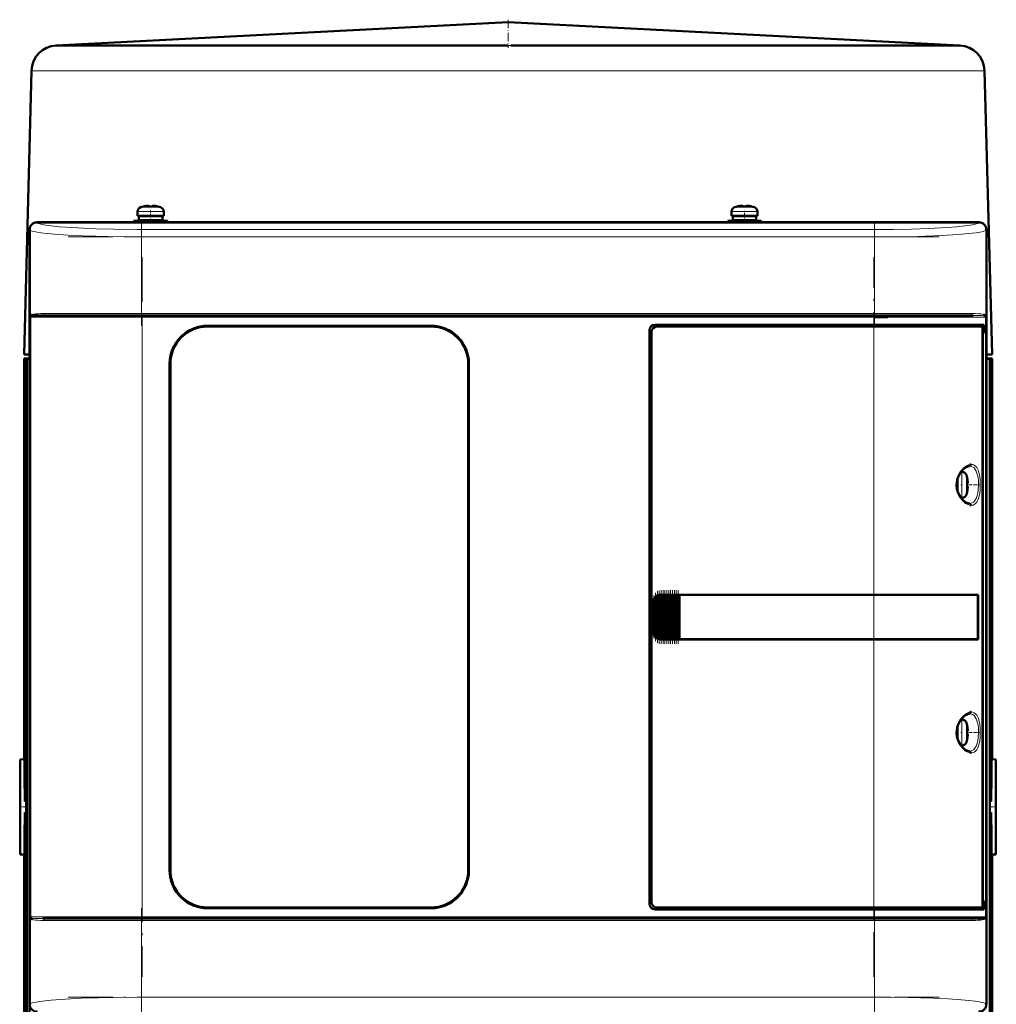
# Model space of a CAD drawing. Extents: x -1768 to 2122, y -1729 to 686.
# Tile 51 of 71: x -235 to 28, y 421 to 686. Entities that reach past the tile are written whole.
import ezdxf

# ---------------------------------------------------------------- set-up
doc = ezdxf.new("R2010")
doc.units = 0
doc.linetypes.add('DASHDOT', pattern=[18.5, 12, -3, 0.5, -3])

msp = doc.modelspace()

# ---------------------------------------------------------------- linework, layer by layer
at = {"color": 7, "lineweight": 50}
for p, q in [((-103.44, 685.17), (-224.81, 678.88)), ((-103.44, 685.17), (17.93, 678.88)), ((-224.61, 678.89), (-224.78, 678.88)), ((-224.37, 678.89), (-224.61, 678.89)), ((-224.37, 678.89), (-222, 678.89)), ((-222, 678.89), (-204.56, 678.89)), ((-204.56, 678.89), (-111.39, 678.89)), ((-99.47, 678.89), (-102.65, 678.88)), ((-95.49, 678.89), (-99.47, 678.89)), ((-95.49, 678.89), (-60.33, 678.89)), ((-60.33, 678.89), (-2.32, 678.89)), ((-2.32, 678.89), (17.48, 678.89)), ((-231.45, 672.07), (-233.44, 595.89)), ((24.56, 672.07), (26.56, 595.89)), ((-201.35, 635.64), (-201.36, 635.66)), ((-200.37, 635.8), (-200.2, 635.82)), ((-199.93, 635.8), (-199.93, 635.64)), ((-198.93, 635.8), (-198.93, 635.64)), ((-197.5, 635.66), (-197.51, 635.64)), ((-41.86, 635.66), (-41.85, 635.64)), ((-40.43, 635.8), (-40.43, 635.64)), ((-39.43, 635.8), (-39.43, 635.64)), ((-38.01, 635.64), (-38, 635.66)), ((-202.93, 633.12), (-202.93, 634.25)), ((-202.93, 633.12), (-199.43, 633.12)), ((-199.43, 633.02), (-202.58, 633.02)), ((-202.58, 633.02), (-202.58, 631.92)), ((-201.43, 633.02), (-201.43, 633.12)), ((-195.93, 633.12), (-199.43, 633.12)), ((-199.43, 633.02), (-196.28, 633.02)), ((-197.43, 633.02), (-197.43, 633.12)), ((-196.28, 633.02), (-196.28, 631.92)), ((-195.93, 634.25), (-195.93, 633.12)), ((-43.43, 634.25), (-43.43, 633.12)), ((-43.43, 633.12), (-39.93, 633.12)), ((-43.08, 633.02), (-39.93, 633.02)), ((-43.08, 631.92), (-43.08, 633.02)), ((-41.93, 633.12), (-41.93, 633.02)), ((-39.93, 633.12), (-36.43, 633.12)), ((-36.78, 633.02), (-39.93, 633.02)), ((-37.93, 633.12), (-37.93, 633.02)), ((-36.78, 631.92), (-36.78, 633.02)), ((-36.43, 633.12), (-36.43, 634.25)), ((-231.93, 621.59), (-231.93, 629.39)), ((-231.91, 629.37), (-231.91, 421.41)), ((-229.93, 631.39), (-224.14, 631.39)), ((23.04, 631.36), (-229.91, 631.36)), ((-224.14, 631.39), (-224.13, 631.36)), ((-224.14, 631.38), (-219.73, 631.38)), ((-219.74, 631.36), (-219.73, 631.39)), ((-219.73, 631.39), (-100.14, 631.39)), ((-199.43, 631.82), (-203.93, 631.82)), ((-203.93, 631.39), (-203.93, 631.82)), ((-199.43, 631.92), (-202.58, 631.92)), ((-201.43, 631.82), (-201.43, 631.92)), ((-199.43, 631.92), (-196.28, 631.92)), ((-199.43, 631.82), (-194.93, 631.82)), ((-197.43, 631.82), (-197.43, 631.92)), ((-194.93, 631.82), (-194.93, 631.39)), ((-100.14, 631.39), (-100.13, 631.36)), ((-100.14, 631.38), (-95.73, 631.38)), ((-95.74, 631.36), (-95.73, 631.39)), ((-95.73, 631.39), (12.86, 631.39)), ((-44.43, 631.82), (-39.93, 631.82)), ((-44.43, 631.82), (-44.43, 631.39)), ((-39.93, 631.92), (-43.08, 631.92)), ((-41.93, 631.92), (-41.93, 631.82)), ((-36.78, 631.92), (-39.93, 631.92)), ((-35.43, 631.82), (-39.93, 631.82)), ((-37.93, 631.92), (-37.93, 631.82)), ((-35.43, 631.39), (-35.43, 631.82)), ((12.86, 631.39), (12.87, 631.36)), ((12.86, 631.38), (17.27, 631.38)), ((17.26, 631.36), (17.27, 631.39)), ((17.27, 631.39), (23.07, 631.39)), ((25.04, 421.41), (25.04, 629.37)), ((25.07, 629.39), (25.07, 621.59)), ((-231.93, 617.19), (-231.93, 621.59)), ((-231.91, 621.59), (-231.93, 621.59)), ((25.07, 621.59), (25.04, 621.59)), ((25.06, 621.59), (25.06, 617.19)), ((-231.93, 529.59), (-231.93, 617.19)), ((-231.93, 617.19), (-231.91, 617.19)), ((25.04, 617.19), (25.07, 617.19)), ((25.07, 617.19), (25.07, 529.59)), ((-201.72, 606.39), (-228.39, 606.39)), ((-5.15, 606.39), (-201.72, 606.39)), ((14.95, 606.39), (-5.15, 606.39)), ((-4.97, 605.89), (-1.43, 605.89)), ((21.53, 606.39), (14.95, 606.39)), ((24.62, 606.39), (24.68, 606.37)), ((24.73, 606.11), (24.68, 606.14)), ((24.73, 606.1), (24.69, 606.13)), ((-184.13, 603.59), (-124.13, 603.59)), ((-124.13, 603.39), (-184.13, 603.39)), ((-63.93, 603.89), (-5.15, 603.89)), ((-5.15, 603.39), (-63.44, 603.39)), ((24.34, 603.89), (-5.15, 603.89)), ((-5.15, 603.39), (23.78, 603.39)), ((24.04, 603.39), (23.79, 603.39)), ((24.04, 603.39), (23.86, 603.34)), ((24.04, 603.89), (24.04, 603.39)), ((24.34, 601.59), (24.34, 603.89)), ((-65.43, 448.39), (-65.43, 602.39)), ((-64.93, 601.89), (-64.93, 448.89)), ((24.02, 448.36), (24.02, 602.42)), ((24.02, 601.59), (24.34, 601.59)), ((24.02, 601.55), (24.14, 601.55)), ((24.34, 601.59), (24.14, 601.55)), ((24.14, 601.55), (24.14, 449.22)), ((-231.93, 595.89), (-233.44, 595.89)), ((-232, 474.39), (-232, 595.78)), ((-231.93, 595.78), (-232, 595.78)), ((-231.94, 595.78), (-232, 595.78)), ((26.56, 595.89), (25.07, 595.89)), ((-233.44, 594.78), (-232, 594.83)), ((-232, 594.83), (-233.44, 594.78)), ((-233.44, 487.14), (-233.44, 594.78)), ((-233.44, 594.78), (-233.44, 487.19)), ((-233.44, 594.78), (-233.44, 594.78)), ((-232, 594.82), (-233.31, 594.77)), ((-233.31, 594.77), (-233.31, 481.69)), ((-233.28, 594.77), (-233.31, 594.77)), ((-233.24, 594.77), (-233.28, 594.77)), ((-232, 594.81), (-233.24, 594.77)), ((-233.24, 594.77), (-233.24, 475.89)), ((-232, 594.77), (-232.83, 594.74)), ((-232.83, 363.39), (-232.83, 594.74)), ((-232.7, 594.73), (-232.83, 594.74)), ((-232, 594.75), (-232.7, 594.73)), ((-232.7, 353.89), (-232.7, 594.73)), ((-194.33, 457.39), (-194.33, 593.39)), ((-194.13, 593.39), (-194.13, 457.39)), ((-114.13, 457.39), (-114.13, 593.39)), ((-113.93, 593.39), (-113.93, 457.39)), ((25.07, 594.84), (26.56, 594.78)), ((25.07, 594.84), (26.55, 594.78)), ((25.07, 594.82), (26.42, 594.77)), ((25.07, 594.81), (26.36, 594.77)), ((25.07, 594.77), (25.95, 594.74)), ((25.95, 594.74), (25.87, 594.73)), ((25.88, 594.73), (25.87, 594.73)), ((25.87, 594.72), (25.88, 594.73)), ((25.95, 594.74), (25.95, 363.39)), ((26.36, 475.89), (26.36, 594.77)), ((26.39, 594.77), (26.36, 594.77)), ((26.38, 594.77), (26.38, 594.77)), ((26.38, 594.76), (26.38, 594.77)), ((26.38, 594.77), (26.38, 594.77)), ((26.42, 594.77), (26.39, 594.77)), ((26.42, 594.77), (26.42, 481.69)), ((26.56, 594.78), (26.55, 594.78)), ((26.56, 594.78), (26.56, 487.14)), ((26.56, 594.78), (26.56, 594.78)), ((26.56, 594.78), (26.56, 487.19)), ((26.56, 594.78), (26.56, 594.78)), ((26.56, 594.78), (26.56, 594.78)), ((18.25, 564.39), (18.46, 564.39)), ((17.23, 560.89), (17.23, 562.35)), ((17.23, 560.89), (17.23, 559.43)), ((17.33, 560.89), (17.33, 562.68)), ((17.33, 560.89), (17.33, 559.1)), ((19.86, 562.81), (19.88, 562.82)), ((20.01, 561.39), (19.86, 561.39)), ((20.01, 560.39), (19.86, 560.39)), ((19.88, 558.96), (19.86, 558.97)), ((18.46, 557.39), (18.25, 557.39)), ((-231.93, 525.19), (-231.93, 529.59)), ((-231.91, 529.59), (-231.93, 529.59)), ((-64.43, 521.39), (-64.43, 529.39)), ((-64.06, 520.3), (-64.06, 530.48)), ((-63.92, 530.65), (-63.77, 530.82)), ((-63.55, 519.76), (-63.55, 531.01)), ((-63.41, 531.09), (-63.26, 531.18)), ((-63.04, 519.5), (-63.04, 531.28)), ((-62.9, 531.32), (-62.75, 531.35)), ((-62.53, 531.38), (-62.39, 531.39)), ((-62.53, 519.39), (-62.53, 531.38)), ((-62.36, 531.39), (-62.43, 531.39)), ((-62.36, 531.39), (-62.39, 531.39)), ((-62.36, 531.39), (-62.24, 531.39)), ((-62.02, 531.39), (-62.24, 531.39)), ((-62.02, 519.39), (-62.02, 531.39)), ((-61.88, 531.39), (-62.02, 531.39)), ((-61.88, 531.39), (-61.81, 531.39)), ((-61.81, 531.39), (-61.73, 531.39)), ((-61.51, 531.39), (-61.73, 531.39)), ((-61.51, 519.39), (-61.51, 531.39)), ((-61.37, 531.39), (-61.51, 531.39)), ((-61.37, 531.39), (-61.3, 531.39)), ((-61.3, 531.39), (-61.22, 531.39)), ((-61, 531.39), (-61.22, 531.39)), ((-61, 519.39), (-61, 531.39)), ((-60.86, 531.39), (-61, 531.39)), ((-60.86, 531.39), (-60.79, 531.39)), ((-60.79, 531.39), (-60.71, 531.39)), ((-60.49, 531.39), (-60.71, 531.39)), ((-60.49, 519.39), (-60.49, 531.39)), ((-60.35, 531.39), (-60.49, 531.39)), ((-60.35, 531.39), (-60.28, 531.39)), ((-60.28, 531.39), (-60.2, 531.39)), ((-59.98, 531.39), (-60.2, 531.39)), ((-59.98, 519.39), (-59.98, 531.39)), ((-59.84, 531.39), (-59.98, 531.39)), ((-59.84, 531.39), (-59.77, 531.39)), ((-59.77, 531.39), (-59.69, 531.39)), ((-59.47, 531.39), (-59.69, 531.39)), ((-59.47, 519.39), (-59.47, 531.39)), ((-59.33, 531.39), (-59.47, 531.39)), ((-59.33, 531.39), (-59.26, 531.39)), ((-59.26, 531.39), (-59.18, 531.39)), ((-58.96, 531.39), (-59.18, 531.39)), ((-58.96, 519.39), (-58.96, 531.39)), ((-58.82, 531.39), (-58.96, 531.39)), ((-58.82, 531.39), (-58.75, 531.39)), ((-58.75, 531.39), (-58.67, 531.39)), ((-58.45, 531.39), (-58.67, 531.39)), ((-58.45, 519.39), (-58.45, 531.39)), ((-58.31, 531.39), (-58.45, 531.39)), ((-58.31, 531.39), (-58.24, 531.39)), ((-58.24, 531.39), (-58.16, 531.39)), ((-57.94, 531.39), (-58.16, 531.39)), ((-57.94, 519.39), (-57.94, 531.39)), ((-57.81, 531.39), (-57.94, 531.39)), ((-57.81, 531.39), (-57.73, 531.39)), ((-57.73, 531.39), (-57.65, 531.39)), ((-57.48, 531.39), (-57.65, 531.39)), ((-57.48, 531.39), (-57.48, 519.39)), ((-57.43, 531.39), (-57.48, 531.39)), ((-57.43, 531.39), (-5.15, 531.39)), ((-57.41, 531.36), (-57.43, 531.39)), ((-57.41, 531.36), (-5.15, 531.36)), ((-57.41, 519.41), (-57.41, 531.36)), ((-57.41, 531.36), (-5.15, 531.36)), ((22.83, 531.39), (-5.15, 531.39)), ((-3.39, 531.36), (-5.1, 531.36)), ((-2.47, 531.36), (-3.06, 531.36)), ((-2.4, 531.36), (-2.47, 531.36)), ((0.59, 531.36), (0.51, 531.36)), ((6.37, 531.36), (0.59, 531.36)), ((22.83, 531.39), (22.53, 531.32)), ((22.79, 519.46), (22.79, 531.32)), ((22.83, 531.39), (22.83, 519.39)), ((25.07, 529.59), (25.04, 529.59)), ((25.06, 529.59), (25.06, 525.19)), ((-231.93, 433.59), (-231.93, 525.19)), ((-231.93, 525.19), (-231.91, 525.19)), ((25.04, 525.19), (25.07, 525.19)), ((25.07, 525.19), (25.07, 433.59)), ((-63.77, 519.96), (-63.92, 520.13)), ((-63.26, 519.6), (-63.41, 519.68)), ((-62.75, 519.43), (-62.9, 519.46)), ((-62.39, 519.39), (-62.53, 519.39)), ((-62.36, 519.39), (-62.43, 519.39)), ((-62.39, 519.39), (-62.36, 519.39)), ((-62.36, 519.39), (-62.24, 519.39)), ((-62.02, 519.39), (-62.24, 519.39)), ((-61.88, 519.39), (-62.02, 519.39)), ((-61.88, 519.39), (-61.81, 519.39)), ((-61.81, 519.39), (-61.73, 519.39)), ((-61.51, 519.39), (-61.73, 519.39)), ((-61.37, 519.39), (-61.51, 519.39)), ((-61.37, 519.39), (-61.3, 519.39)), ((-61.3, 519.39), (-61.22, 519.39)), ((-61, 519.39), (-61.22, 519.39)), ((-60.86, 519.39), (-61, 519.39)), ((-60.86, 519.39), (-60.79, 519.39)), ((-60.79, 519.39), (-60.71, 519.39)), ((-60.49, 519.39), (-60.71, 519.39)), ((-60.35, 519.39), (-60.49, 519.39)), ((-60.35, 519.39), (-60.28, 519.39)), ((-60.28, 519.39), (-60.2, 519.39)), ((-59.98, 519.39), (-60.2, 519.39)), ((-59.84, 519.39), (-59.98, 519.39)), ((-59.84, 519.39), (-59.77, 519.39)), ((-59.77, 519.39), (-59.69, 519.39)), ((-59.47, 519.39), (-59.69, 519.39)), ((-59.33, 519.39), (-59.47, 519.39)), ((-59.33, 519.39), (-59.26, 519.39)), ((-59.26, 519.39), (-59.18, 519.39)), ((-58.96, 519.39), (-59.18, 519.39)), ((-58.82, 519.39), (-58.96, 519.39)), ((-58.82, 519.39), (-58.75, 519.39)), ((-58.75, 519.39), (-58.67, 519.39)), ((-58.45, 519.39), (-58.67, 519.39)), ((-58.31, 519.39), (-58.45, 519.39)), ((-58.31, 519.39), (-58.24, 519.39)), ((-58.24, 519.39), (-58.16, 519.39)), ((-57.94, 519.39), (-58.16, 519.39)), ((-57.81, 519.39), (-57.94, 519.39)), ((-57.81, 519.39), (-57.73, 519.39)), ((-57.73, 519.39), (-57.65, 519.39)), ((-57.48, 519.39), (-57.65, 519.39)), ((-57.48, 519.39), (-57.43, 519.39)), ((-57.43, 519.39), (-57.41, 519.41)), ((-5.15, 519.39), (-57.43, 519.39)), ((-57.41, 519.41), (-5.15, 519.41)), ((22.83, 519.39), (-5.15, 519.39)), ((-2.64, 519.41), (-2.47, 519.41)), ((0.29, 519.41), (0.59, 519.41)), ((0.59, 519.41), (1.32, 519.41)), ((3.48, 519.41), (6.37, 519.42)), ((6.37, 519.42), (6.69, 519.42)), ((22.83, 519.39), (22.53, 519.45)), ((18.25, 497.89), (18.46, 497.89)), ((17.23, 494.39), (17.23, 495.85)), ((17.33, 496.18), (17.33, 494.39)), ((19.86, 496.31), (19.88, 496.32)), ((20.01, 494.89), (19.86, 494.89)), ((17.23, 494.39), (17.23, 492.93)), ((17.33, 492.6), (17.33, 494.39)), ((20.01, 493.89), (19.86, 493.89)), ((19.88, 492.46), (19.86, 492.47)), ((18.46, 490.89), (18.25, 490.89)), ((-234.44, 487.14), (-233.44, 487.19)), ((-234.44, 461.64), (-234.44, 487.14)), ((-233.44, 487.19), (-233.44, 487.14)), ((-233.44, 487.14), (-233.31, 487.15)), ((26.42, 487.15), (26.56, 487.14)), ((27.56, 487.14), (26.56, 487.19)), ((26.56, 487.19), (26.56, 487.14)), ((27.56, 461.64), (27.56, 487.14)), ((-233.24, 475.89), (-232.83, 475.95)), ((25.95, 475.95), (26.36, 475.89)), ((-232, 355.99), (-232, 474.39)), ((-233.24, 472.89), (-233.24, 363.39)), ((-232.83, 472.83), (-233.24, 472.89)), ((26.36, 472.89), (25.95, 472.83)), ((26.36, 472.89), (26.36, 363.39)), ((-233.31, 467.09), (-233.31, 374.89)), ((26.42, 467.09), (26.42, 374.89)), ((-233.44, 461.59), (-234.44, 461.64)), ((-233.44, 461.63), (-233.44, 374.89)), ((-233.44, 461.63), (-233.44, 461.59)), ((-233.31, 461.63), (-233.44, 461.63)), ((-233.44, 461.59), (-233.44, 352.89)), ((26.56, 461.63), (26.42, 461.63)), ((26.56, 461.59), (27.56, 461.64)), ((26.56, 461.63), (26.56, 461.59)), ((26.56, 461.63), (26.56, 374.89)), ((26.56, 461.59), (26.56, 353.85)), ((-184.13, 447.39), (-124.13, 447.39)), ((-124.13, 447.19), (-184.13, 447.19)), ((-5.15, 446.89), (-63.93, 446.89)), ((-63.44, 447.39), (-5.15, 447.39)), ((23.78, 447.39), (-5.15, 447.39)), ((-5.15, 446.89), (24.34, 446.89)), ((23.79, 447.39), (24.04, 447.39)), ((23.86, 447.43), (24.04, 447.39)), ((24.02, 449.22), (24.14, 449.22)), ((24.34, 449.19), (24.02, 449.19)), ((24.04, 447.39), (24.04, 446.89)), ((24.14, 449.22), (24.34, 449.19)), ((24.34, 446.89), (24.34, 449.19)), ((-231.52, 444.41), (-231.55, 444.45)), ((-231.49, 444.39), (-231.52, 444.41)), ((-228.4, 444.39), (-221.82, 444.39)), ((-211.3, 444.39), (-222.67, 444.39)), ((-221.82, 444.39), (-201.72, 444.39)), ((-201.72, 444.39), (-5.15, 444.39)), ((-5.15, 444.39), (21.52, 444.39)), ((24.65, 444.42), (24.62, 444.39)), ((24.68, 444.41), (24.62, 444.39)), ((24.62, 444.39), (24.62, 444.38)), ((24.66, 444.42), (24.65, 444.42)), ((24.68, 444.45), (24.66, 444.42)), ((24.68, 444.64), (24.73, 444.67)), ((24.69, 444.64), (24.73, 444.67)), ((-231.93, 429.19), (-231.93, 433.59)), ((-231.91, 433.59), (-231.93, 433.59)), ((25.07, 433.59), (25.04, 433.59)), ((25.06, 433.59), (25.06, 429.19)), ((-231.93, 421.39), (-231.93, 429.19)), ((-231.93, 429.19), (-231.91, 429.19)), ((25.04, 429.19), (25.07, 429.19)), ((25.07, 429.19), (25.07, 421.39))]:
    msp.add_line(p, q, dxfattribs=at)
at = {"color": 7, "linetype": 'DASHDOT', "lineweight": 18, "ltscale": 0.188599}
msp.add_line((-103.44, 685.79), (-103.44, 678.25), dxfattribs=at)
at = {"color": 7, "lineweight": 18}
for p, q in [((-224.78, 678.88), (-224.81, 678.88)), ((-102.65, 678.88), (-103.44, 678.88)), ((-231.45, 672.07), (-229.8, 672.07)), ((-229.8, 672.07), (-221.79, 672.07)), ((-221.79, 672.07), (-209.51, 672.07)), ((-209.51, 672.07), (-103.5, 672.07)), ((-103.5, 672.07), (-103.38, 672.07)), ((-103.38, 672.07), (-59.5, 672.07)), ((-59.5, 672.07), (2.63, 672.07)), ((2.63, 672.07), (24.56, 672.07)), ((-202, 635.49), (-199.45, 635.49)), ((-199.45, 635.49), (-199.43, 635.49)), ((-199.43, 635.49), (-196.86, 635.49)), ((-39.93, 635.49), (-42.5, 635.49)), ((-39.91, 635.49), (-39.93, 635.49)), ((-37.36, 635.49), (-39.91, 635.49)), ((-199.46, 634.25), (-202.93, 634.25)), ((-199.46, 634.25), (-199.43, 634.25)), ((-199.43, 634.25), (-195.93, 634.25)), ((-39.93, 634.25), (-43.43, 634.25)), ((-39.9, 634.25), (-39.93, 634.25)), ((-36.43, 634.25), (-39.9, 634.25)), ((-231.82, 629.28), (-231.91, 629.37)), ((-229.91, 631.36), (-229.83, 631.28)), ((-4.97, 629.46), (-201.9, 629.46)), ((-201.9, 627.46), (-201.9, 629.46)), ((-4.97, 629.46), (-4.97, 627.46)), ((22.96, 631.28), (23.04, 631.36)), ((25.04, 629.37), (24.95, 629.28)), ((-231.82, 629.28), (-231.82, 605.89)), ((-201.9, 606.89), (-201.9, 627.46)), ((-4.97, 627.46), (-201.9, 627.46)), ((-4.97, 627.46), (-4.97, 606.89)), ((24.95, 605.89), (24.95, 629.28)), ((-231.82, 605.89), (-231.65, 605.89)), ((-231.65, 444.89), (-231.65, 605.89)), ((-231.65, 605.89), (-201.72, 605.89)), ((-231.55, 606.14), (-231.6, 606.11)), ((-201.9, 606.89), (-227.96, 606.89)), ((-201.9, 606.89), (-4.97, 606.89)), ((-201.9, 606.89), (-201.9, 606.39)), ((-201.72, 606.39), (-201.72, 605.89)), ((-5.15, 605.89), (-201.72, 605.89)), ((-201.72, 605.89), (-201.72, 444.89)), ((-5.15, 606.39), (-5.15, 605.89)), ((-5.15, 603.89), (-5.15, 605.89)), ((-5.15, 605.89), (15.29, 605.89)), ((15.47, 606.89), (-4.97, 606.89)), ((-4.97, 606.39), (-4.97, 606.89)), ((15.29, 605.89), (24.78, 605.89)), ((21.09, 606.89), (15.47, 606.89)), ((24.95, 605.89), (24.78, 605.89)), ((24.78, 444.89), (24.78, 605.89)), ((-5.15, 603.39), (-5.15, 603.89)), ((-5.15, 531.39), (-5.15, 603.39)), ((-119.93, 602.67), (-119.93, 602.68)), ((25.87, 353.85), (25.87, 594.73)), ((18.46, 564.39), (18.46, 560.92)), ((19.71, 563.46), (19.71, 560.91)), ((18.46, 560.92), (18.46, 560.89)), ((18.46, 557.39), (18.46, 560.89)), ((19.71, 560.91), (19.71, 560.89)), ((19.71, 560.89), (19.71, 558.32)), ((-64.43, 529.39), (-64.38, 529.39)), ((-64.38, 529.39), (-64.38, 521.39)), ((-64.21, 520.59), (-64.21, 530.18)), ((-63.92, 530.65), (-63.92, 520.13)), ((-63.77, 519.96), (-63.77, 530.82)), ((-63.41, 519.68), (-63.41, 531.09)), ((-63.26, 531.18), (-63.26, 519.6)), ((-62.9, 519.46), (-62.9, 531.32)), ((-62.75, 531.35), (-62.75, 519.43)), ((-62.39, 531.39), (-62.39, 519.39)), ((-62.24, 519.39), (-62.24, 531.39)), ((-61.88, 531.39), (-61.88, 519.39)), ((-61.73, 531.39), (-61.73, 519.39)), ((-61.37, 531.39), (-61.37, 519.39)), ((-61.22, 531.39), (-61.22, 519.39)), ((-60.86, 531.39), (-60.86, 519.39)), ((-60.71, 531.39), (-60.71, 519.39)), ((-60.35, 531.39), (-60.35, 519.39)), ((-60.2, 519.39), (-60.2, 531.39)), ((-59.84, 531.39), (-59.84, 519.39)), ((-59.69, 531.39), (-59.69, 519.39)), ((-59.33, 531.39), (-59.33, 519.39)), ((-59.18, 531.39), (-59.18, 519.39)), ((-58.82, 531.39), (-58.82, 519.39)), ((-58.67, 519.39), (-58.67, 531.39)), ((-58.31, 531.39), (-58.31, 519.39)), ((-58.16, 531.39), (-58.16, 519.39)), ((-57.81, 519.39), (-57.81, 531.39)), ((-57.65, 531.39), (-57.65, 519.39)), ((-5.15, 531.36), (-5.15, 531.39)), ((-5.15, 531.36), (-5.15, 519.41)), ((-64.38, 521.39), (-64.43, 521.39)), ((-5.15, 519.39), (-5.15, 519.41)), ((-5.15, 447.39), (-5.15, 519.39)), ((18.46, 497.89), (18.46, 494.42)), ((19.71, 496.96), (19.71, 494.41)), ((18.46, 494.42), (18.46, 494.39)), ((18.46, 490.89), (18.46, 494.39)), ((19.71, 494.41), (19.71, 494.39)), ((19.71, 494.39), (19.71, 491.82)), ((-5.15, 446.89), (-5.15, 447.39)), ((-5.15, 444.89), (-5.15, 446.89)), ((-231.82, 444.89), (-231.82, 421.49)), ((-231.82, 444.89), (-231.65, 444.89)), ((-222.16, 444.89), (-231.65, 444.89)), ((-231.61, 444.7), (-231.6, 444.67)), ((-201.72, 444.89), (-222.16, 444.89)), ((-201.9, 443.89), (-201.9, 444.39)), ((-201.72, 444.89), (-5.15, 444.89)), ((-201.72, 444.39), (-201.72, 444.89)), ((24.78, 444.89), (-5.15, 444.89)), ((-5.15, 444.89), (-5.15, 444.39)), ((-4.97, 443.89), (-4.97, 444.39)), ((24.78, 444.89), (24.95, 444.89)), ((24.95, 421.49), (24.95, 444.89)), ((-227.96, 443.89), (-222.33, 443.89)), ((-222.33, 443.89), (-201.9, 443.89)), ((-201.9, 423.32), (-201.9, 443.89)), ((-4.97, 443.89), (-201.9, 443.89)), ((-4.97, 443.89), (21.09, 443.89)), ((-4.97, 443.89), (-4.97, 423.32)), ((-201.9, 423.32), (-4.97, 423.32)), ((-201.9, 421.32), (-201.9, 423.32)), ((-4.97, 423.32), (-4.97, 421.32)), ((-231.91, 421.41), (-231.82, 421.49)), ((24.95, 421.49), (25.04, 421.41))]:
    msp.add_line(p, q, dxfattribs=at)
at = {"color": 7, "linetype": 'DASHDOT', "lineweight": 18, "ltscale": 0.000942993}
msp.add_line((-200.43, 635.79), (-200.43, 635.83), dxfattribs=at)
at = {"color": 7, "linetype": 'DASHDOT', "lineweight": 18, "ltscale": 0.000744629}
msp.add_line((-198.43, 635.79), (-198.43, 635.82), dxfattribs=at)
at = {"color": 7, "linetype": 'DASHDOT', "lineweight": 18, "ltscale": 0.000762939}
msp.add_line((-40.93, 635.82), (-40.93, 635.79), dxfattribs=at)
at = {"color": 7, "linetype": 'DASHDOT', "lineweight": 18, "ltscale": 0.000958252}
msp.add_line((-38.93, 635.83), (-38.93, 635.79), dxfattribs=at)
at = {"color": 7, "linetype": 'DASHDOT', "lineweight": 18, "ltscale": 0.085724}
msp.add_line((-199.43, 631.1), (-199.43, 634.53), dxfattribs=at)
at = {"color": 7, "linetype": 'DASHDOT', "lineweight": 18, "ltscale": 0.072885}
msp.add_line((-39.93, 631.57), (-39.93, 634.49), dxfattribs=at)
at = {"color": 7, "linetype": 'DASHDOT', "lineweight": 18}
for p, q in [((-201.9, 631.62), (-201.9, 603.55)), ((-4.97, 631.62), (-4.97, 603.55)), ((-221.59, 627.46), (14.72, 627.46)), ((-201.72, 621.99), (-201.72, 428.79)), ((-5.15, 428.79), (-5.15, 621.99)), ((14.72, 606.89), (-221.59, 606.89)), ((14.51, 605.89), (-221.38, 605.89)), ((-201.9, 447.23), (-201.9, 419.15)), ((-4.97, 447.23), (-4.97, 419.16)), ((-221.38, 444.89), (14.51, 444.89)), ((-221.59, 443.89), (14.72, 443.89)), ((-221.59, 423.32), (14.72, 423.32))]:
    msp.add_line(p, q, dxfattribs=at)
at = {"color": 7, "linetype": 'DASHDOT', "lineweight": 18, "ltscale": 0.000366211}
msp.add_line((-119.93, 602.67), (-119.93, 602.68), dxfattribs=at)
at = {"color": 7, "linetype": 'DASHDOT', "lineweight": 18, "ltscale": 0.008935}
for p, q in [((17.01, 560.89), (17.36, 560.89)), ((17.01, 494.39), (17.36, 494.39))]:
    msp.add_line(p, q, dxfattribs=at)
at = {"color": 7, "linetype": 'DASHDOT', "lineweight": 18, "ltscale": 0.006442}
for p, q in [((18.49, 560.89), (18.23, 560.89)), ((18.49, 494.39), (18.23, 494.39))]:
    msp.add_line(p, q, dxfattribs=at)
at = {"color": 7, "linetype": 'DASHDOT', "lineweight": 18, "ltscale": 0.00094223}
for p, q in [((20.01, 561.89), (20.05, 561.89)), ((20.01, 495.39), (20.05, 495.39))]:
    msp.add_line(p, q, dxfattribs=at)
at = {"color": 7, "linetype": 'DASHDOT', "lineweight": 18, "ltscale": 0.072147}
for p, q in [((20.3, 560.89), (23.19, 560.89)), ((20.3, 494.39), (23.19, 494.39))]:
    msp.add_line(p, q, dxfattribs=at)
at = {"color": 7, "linetype": 'DASHDOT', "lineweight": 18, "ltscale": 0.000793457}
for p, q in [((20.01, 559.89), (20.04, 559.89)), ((20.01, 493.39), (20.04, 493.39))]:
    msp.add_line(p, q, dxfattribs=at)
at = {"color": 7, "linetype": 'DASHDOT', "lineweight": 18, "ltscale": 0.325662}
msp.add_line((-63.84, 518.88), (-63.84, 531.9), dxfattribs=at)
at = {"color": 7, "linetype": 'DASHDOT', "lineweight": 18, "ltscale": 0.347391}
msp.add_line((-63.33, 518.44), (-63.33, 532.34), dxfattribs=at)
at = {"color": 7, "linetype": 'DASHDOT', "lineweight": 18, "ltscale": 0.357764}
msp.add_line((-62.82, 518.23), (-62.82, 532.54), dxfattribs=at)
at = {"color": 7, "linetype": 'DASHDOT', "lineweight": 18, "ltscale": 0.360001}
for p, q in [((-62.31, 518.19), (-62.31, 532.59)), ((-61.8, 518.19), (-61.8, 532.59)), ((-61.29, 518.19), (-61.29, 532.59)), ((-60.78, 518.19), (-60.78, 532.59)), ((-60.27, 518.19), (-60.27, 532.59)), ((-59.76, 518.19), (-59.76, 532.59)), ((-59.25, 518.19), (-59.25, 532.59)), ((-58.74, 518.19), (-58.74, 532.59)), ((-58.23, 518.19), (-58.23, 532.59)), ((-57.73, 518.19), (-57.73, 532.59))]:
    msp.add_line(p, q, dxfattribs=at)
at = {"color": 7, "linetype": 'DASHDOT', "lineweight": 18, "ltscale": 0.287631}
msp.add_line((-64.28, 519.64), (-64.28, 531.14), dxfattribs=at)
at = {"color": 7, "linetype": 'DASHDOT', "lineweight": 18, "ltscale": 0.048333}
msp.add_line((-234.6, 474.39), (-232.67, 474.39), dxfattribs=at)
at = {"color": 7, "linetype": 'DASHDOT', "lineweight": 18, "ltscale": 0.048347}
msp.add_line((27.72, 474.39), (25.78, 474.39), dxfattribs=at)
at = {"color": 7, "lineweight": 50}
for points in [[(-200.43, 635.8), (-200.1, 635.82), (-199.98, 635.82), (-199.95, 635.81), (-199.94, 635.8), (-199.93, 635.8), (-199.93, 635.8), (-199.93, 635.8)], [(-199.98, 635.82), (-199.94, 635.81), (-199.93, 635.8), (-199.93, 635.8), (-199.93, 635.8), (-199.93, 635.8)], [(-198.43, 635.8), (-198.62, 635.81), (-198.86, 635.82), (-198.91, 635.81), (-198.92, 635.8), (-198.93, 635.8), (-198.93, 635.8), (-198.93, 635.8)], [(-40.93, 635.8), (-40.74, 635.81), (-40.5, 635.82), (-40.45, 635.81), (-40.44, 635.8), (-40.43, 635.8), (-40.43, 635.8), (-40.43, 635.8)], [(-40.48, 635.82), (-40.45, 635.81), (-40.44, 635.8), (-40.43, 635.8), (-40.43, 635.8)], [(-38.93, 635.8), (-39.26, 635.82), (-39.38, 635.82), (-39.41, 635.81), (-39.42, 635.8), (-39.43, 635.8), (-39.43, 635.8), (-39.43, 635.8)], [(-228.39, 606.39), (-229.46, 606.38), (-230.34, 606.35), (-231.01, 606.28), (-231.41, 606.2), (-231.55, 606.14)], [(-194.33, 593.39), (-194.26, 594.56), (-194.06, 595.71), (-193.72, 596.83), (-193.27, 597.91), (-192.96, 598.48), (-192.63, 599.03), (-192.12, 599.73), (-191.56, 600.38), (-190.95, 600.98), (-190.02, 601.71), (-189.02, 602.33), (-187.96, 602.83), (-186.85, 603.21), (-185.95, 603.42), (-185.05, 603.55), (-184.13, 603.59)], [(-113.93, 593.39), (-114, 594.56), (-114.21, 595.71), (-114.55, 596.83), (-115, 597.91), (-115.31, 598.48), (-115.64, 599.03), (-116.15, 599.73), (-116.71, 600.38), (-117.32, 600.98), (-118.25, 601.71), (-119.25, 602.33), (-120.31, 602.83), (-121.42, 603.21), (-122.32, 603.42), (-123.22, 603.55), (-124.13, 603.59)], [(24.02, 602.42), (24, 602.86), (23.93, 603.21), (23.87, 603.33), (23.84, 603.36), (23.79, 603.39), (23.78, 603.39)], [(18.18, 564.3), (18.74, 564.95), (19.3, 565.42), (19.85, 565.73), (20.29, 565.87), (20.54, 565.89)], [(20.62, 566.36), (20.87, 566.39), (20.98, 566.39)], [(18.18, 557.47), (17.73, 558.19), (17.36, 559.01), (17.15, 559.77), (17.04, 560.69), (17.07, 561.49), (17.23, 562.32), (17.53, 563.17), (17.99, 564.02), (18.18, 564.3)], [(20.01, 561.89), (20.04, 561.56), (20.03, 561.44), (20.03, 561.41), (20.02, 561.39), (20.02, 561.39), (20.02, 561.39), (20.01, 561.39)], [(20.04, 561.6), (20.03, 561.42), (20.03, 561.4), (20.02, 561.39), (20.02, 561.39), (20.02, 561.39), (20.01, 561.39)], [(20.04, 560.17), (20.04, 560.32), (20.03, 560.37), (20.02, 560.38), (20.02, 560.39), (20.02, 560.39), (20.01, 560.39)], [(20.01, 559.89), (20.03, 560.08), (20.04, 560.32), (20.03, 560.37), (20.02, 560.38), (20.02, 560.39), (20.02, 560.39), (20.01, 560.39)], [(20.54, 555.89), (20.11, 555.96), (19.63, 556.16), (19.07, 556.53), (18.52, 557.06), (18.18, 557.47)], [(20.98, 555.39), (20.66, 555.41), (20.62, 555.42)], [(22.79, 531.32), (18.2, 531.35), (-5.15, 531.36)], [(-5.15, 519.41), (17.28, 519.43), (22.79, 519.46)], [(20.62, 499.86), (20.87, 499.89), (20.98, 499.89)], [(18.18, 490.97), (17.73, 491.69), (17.36, 492.51), (17.15, 493.27), (17.04, 494.19), (17.07, 494.99), (17.23, 495.82), (17.53, 496.67), (17.99, 497.52), (18.18, 497.8)], [(18.18, 497.8), (18.74, 498.45), (19.3, 498.92), (19.85, 499.23), (20.29, 499.37), (20.54, 499.39)], [(20.01, 495.39), (20.04, 495.06), (20.03, 494.94), (20.03, 494.91), (20.02, 494.89), (20.02, 494.89), (20.02, 494.89), (20.01, 494.89)], [(20.04, 495.1), (20.03, 494.92), (20.03, 494.9), (20.02, 494.89), (20.02, 494.89), (20.02, 494.89), (20.01, 494.89)], [(20.04, 493.67), (20.04, 493.82), (20.03, 493.87), (20.02, 493.88), (20.02, 493.89), (20.02, 493.89), (20.01, 493.89)], [(20.01, 493.39), (20.03, 493.58), (20.04, 493.82), (20.03, 493.87), (20.02, 493.88), (20.02, 493.89), (20.02, 493.89), (20.01, 493.89)], [(20.54, 489.39), (20.11, 489.46), (19.63, 489.66), (19.07, 490.03), (18.52, 490.56), (18.18, 490.97)], [(20.98, 488.89), (20.66, 488.91), (20.62, 488.92)], [(-184.13, 447.19), (-185.3, 447.26), (-186.46, 447.46), (-187.58, 447.8), (-188.65, 448.26), (-189.22, 448.56), (-189.77, 448.9), (-190.47, 449.4), (-191.13, 449.96), (-191.73, 450.58), (-192.46, 451.5), (-193.08, 452.5), (-193.58, 453.56), (-193.96, 454.68), (-194.17, 455.57), (-194.29, 456.47), (-194.33, 457.39)], [(-113.93, 457.39), (-114, 456.22), (-114.21, 455.07), (-114.55, 453.95), (-115, 452.87), (-115.31, 452.3), (-115.64, 451.75), (-116.15, 451.05), (-116.71, 450.4), (-117.32, 449.8), (-118.25, 449.07), (-119.25, 448.45), (-120.31, 447.94), (-121.42, 447.56), (-122.32, 447.36), (-123.22, 447.23), (-124.13, 447.19)], [(23.78, 447.39), (23.82, 447.4), (23.85, 447.43), (23.91, 447.51), (23.99, 447.82), (24.02, 448.36)], [(21.52, 444.39), (22.59, 444.4), (23.47, 444.43), (24.14, 444.49), (24.54, 444.58), (24.68, 444.64)]]:
    msp.add_lwpolyline(points, dxfattribs=at)
at = {"color": 7, "lineweight": 18}
for points in [[(-229.83, 631.28), (-229.54, 631.1), (-229.18, 630.97), (-228.68, 630.84), (-227.6, 630.64), (-226.15, 630.43), (-224.02, 630.21), (-220.49, 629.95), (-217.45, 629.79), (-214.13, 629.65), (-209.37, 629.53), (-203.14, 629.46), (-201.9, 629.46)], [(-4.97, 629.46), (0.03, 629.49), (4.92, 629.58), (9.49, 629.74), (14.55, 630.01), (17.15, 630.21), (19.28, 630.43), (20.74, 630.64), (21.82, 630.84), (22.32, 630.97), (22.67, 631.1), (22.96, 631.28)], [(-201.9, 627.46), (-206.39, 627.48), (-210.81, 627.55), (-217.68, 627.75), (-221.68, 627.95), (-225.23, 628.19), (-227.24, 628.37), (-228.95, 628.57), (-229.94, 628.72), (-230.74, 628.88), (-231.24, 629.01), (-231.6, 629.15), (-231.82, 629.28)], [(24.95, 629.28), (24.78, 629.17), (24.52, 629.06), (24.15, 628.95), (23.34, 628.77), (22.29, 628.6), (20.18, 628.35), (17.61, 628.13), (12.95, 627.85), (6.68, 627.61), (2.48, 627.52), (-4.97, 627.46)], [(-230.38, 606.77), (-229.69, 606.84), (-228.88, 606.88), (-227.96, 606.89)], [(21.09, 606.89), (22.01, 606.88), (22.82, 606.84), (23.52, 606.77)], [(24.68, 606.14), (24.47, 606.22), (24.29, 606.26), (23.86, 606.32), (22.45, 606.38), (21.53, 606.39)], [(18.52, 565.03), (19.07, 565.56), (19.7, 566), (20.27, 566.26), (20.62, 566.36)], [(20.54, 565.89), (20.98, 565.84), (21.38, 565.67), (21.73, 565.41), (22.05, 565.03), (22.33, 564.54)], [(20.98, 566.39), (21.39, 566.34), (21.78, 566.18), (22.14, 565.91), (22.46, 565.53), (22.74, 565.02)], [(18.52, 556.75), (18.07, 557.31), (17.7, 557.9), (17.49, 558.31), (17.16, 559.15), (16.97, 560.02), (16.9, 560.89), (16.97, 561.77), (17.1, 562.42), (17.31, 563.06), (17.71, 563.89), (17.95, 564.29), (18.52, 565.03)], [(22.33, 564.54), (22.61, 563.76), (22.8, 562.86), (22.91, 561.93), (22.95, 560.89)], [(22.74, 565.02), (22.9, 564.61), (23.04, 564.17), (23.25, 563.19), (23.38, 562.06), (23.42, 560.89)], [(22.95, 560.89), (22.88, 559.56), (22.77, 558.72), (22.61, 558.04), (22.44, 557.52), (22.33, 557.24)], [(23.42, 560.89), (23.38, 559.71), (23.25, 558.58), (23.04, 557.61), (22.91, 557.17), (22.74, 556.76)], [(20.62, 555.42), (20.03, 555.61), (19.48, 555.91), (19.07, 556.22), (18.52, 556.75)], [(22.33, 557.24), (22.16, 556.92), (21.98, 556.64), (21.77, 556.41), (21.55, 556.22), (21.17, 556.01), (20.76, 555.9), (20.54, 555.89)], [(22.74, 556.76), (22.47, 556.26), (22.14, 555.87), (21.77, 555.59), (21.48, 555.47), (21.18, 555.4), (20.98, 555.39)], [(18.52, 498.53), (19.07, 499.06), (19.7, 499.5), (20.27, 499.76), (20.62, 499.86)], [(20.98, 499.89), (21.39, 499.84), (21.78, 499.68), (22.14, 499.41), (22.46, 499.03), (22.74, 498.52)], [(18.52, 490.25), (18.07, 490.81), (17.7, 491.4), (17.49, 491.81), (17.16, 492.65), (16.97, 493.52), (16.9, 494.39), (16.97, 495.27), (17.1, 495.92), (17.31, 496.56), (17.71, 497.39), (17.95, 497.79), (18.52, 498.53)], [(20.54, 499.39), (20.98, 499.34), (21.38, 499.17), (21.73, 498.91), (22.05, 498.53), (22.33, 498.04)], [(22.33, 498.04), (22.61, 497.26), (22.8, 496.36), (22.91, 495.43), (22.95, 494.39)], [(22.74, 498.52), (22.9, 498.11), (23.04, 497.67), (23.25, 496.69), (23.38, 495.56), (23.42, 494.39)], [(22.95, 494.39), (22.88, 493.06), (22.77, 492.22), (22.61, 491.54), (22.44, 491.02), (22.33, 490.74)], [(23.42, 494.39), (23.38, 493.21), (23.25, 492.08), (23.04, 491.11), (22.91, 490.67), (22.74, 490.26)], [(20.62, 488.92), (20.03, 489.11), (19.48, 489.41), (19.07, 489.72), (18.52, 490.25)], [(22.33, 490.74), (22.16, 490.42), (21.98, 490.14), (21.77, 489.91), (21.55, 489.72), (21.17, 489.51), (20.76, 489.4), (20.54, 489.39)], [(22.74, 490.26), (22.47, 489.76), (22.14, 489.37), (21.77, 489.09), (21.48, 488.97), (21.18, 488.9), (20.98, 488.89)], [(-231.55, 444.64), (-231.34, 444.55), (-231.16, 444.51), (-230.72, 444.46), (-229.31, 444.4), (-228.4, 444.39)], [(-227.96, 443.89), (-228.88, 443.9), (-229.69, 443.94), (-230.39, 444.01)], [(23.51, 444.01), (22.94, 443.95), (22.24, 443.91), (21.09, 443.89)], [(-231.82, 421.49), (-231.65, 421.61), (-231.39, 421.72), (-231.02, 421.83), (-230.21, 422), (-229.16, 422.17), (-227.77, 422.35), (-226.14, 422.51), (-222.33, 422.79), (-218.12, 423.01), (-213.55, 423.16), (-209.35, 423.25), (-201.9, 423.32)], [(-4.97, 423.32), (-0.48, 423.29), (3.94, 423.23), (10.82, 423.02), (14.81, 422.83), (18.36, 422.59), (20.37, 422.41), (22.08, 422.2), (23.07, 422.05), (23.87, 421.9), (24.37, 421.77), (24.73, 421.63), (24.95, 421.49)]]:
    msp.add_lwpolyline(points, dxfattribs=at)
at = {"color": 7, "lineweight": 50}
for centre, radius, start, end in [((-224.45, 671.89), 7, 92.9632, 178.5), ((-111.4, -2701.05), 3379.94, 89.86506, 89.99985), ((17.52, 670.1), 8.79, 87.3768, 90.2569), ((17.56, 671.89), 7, 1.4999, 87.0369), ((-201.63, 634.25), 1.3, 106.6015, 180), ((-199.43, 626.87), 9, 102.3778, 106.6015), ((-199.43, 626.87), 8.99, 96.3893, 102.3497), ((-199.43, 626.87), 8.99, 96.3893, 102.3497), ((-199.43, 625.75), 9.9, 87.106, 92.8938), ((-199.43, 625.76), 9.9, 87.1058, 92.8956), ((-198.87, 632.02), 3.8, 83.4188, 87.715), ((-199.43, 626.86), 8.99, 77.6508, 83.6103), ((-199.43, 626.87), 8.99, 77.6503, 83.6107), ((-199.43, 626.87), 9, 73.3984, 77.6222), ((-197.23, 634.25), 1.3, 0, 73.3984), ((-42.13, 634.25), 1.3, 106.6015, 180), ((-39.93, 626.87), 9, 102.3778, 106.6015), ((-39.93, 626.87), 8.99, 96.3893, 102.3497), ((-39.93, 626.86), 8.99, 96.3897, 102.3492), ((-40.49, 632.02), 3.8, 92.2845, 96.5812), ((-39.93, 625.76), 9.9, 87.1058, 92.8956), ((-39.93, 625.75), 9.9, 87.106, 92.8938), ((-39.39, 631.78), 4.04, 83.5189, 86.8257), ((-39.93, 626.87), 8.99, 77.6503, 83.6107), ((-39.93, 626.87), 8.99, 77.6503, 83.6107), ((-39.93, 626.87), 9, 73.3984, 77.6222), ((-37.73, 634.25), 1.3, 0, 73.3984), ((-229.93, 629.39), 2, 90.0019, 179.9981), ((-231.98, 606.38), 0.492, 330.2782, 0.6469), ((-230.78, 605.53), 1.12, 108.2603, 129.6068), ((23.9, 605.51), 1.14, 50.524, 71.3952), ((24.5, 606.21), 0.22, 34.3264, 55.7856), ((25.11, 606.38), 0.49, 178.9383, 209.4129), ((25.11, 606.38), 0.491, 178.4725, 210.1378), ((25.17, 606.32), 0.489, 174.524, 206.2763), ((25.17, 606.32), 0.485, 178.4725, 205.4495), ((-184.13, 593.39), 10.2, 89.9997, 180.0003), ((-184.13, 593.39), 10, 90, 180), ((-124.13, 593.39), 10.2, 359.9997, 90.0003), ((-124.13, 593.39), 10, 0, 90), ((-63.93, 602.39), 1.5, 90, 180), ((26.57, 633.47), 38.74, 267.7749, 268.9679), ((18.46, 563.09), 1.3, 16.6015, 90), ((11.08, 560.89), 9, 12.3778, 16.6016), ((11.08, 560.89), 8.99, 6.3893, 12.3497), ((11.08, 560.89), 8.99, 6.3893, 12.3497), ((9.97, 560.89), 9.9, 357.106, 2.8938), ((9.98, 560.89), 9.9, 357.1058, 2.8956), ((18.46, 558.69), 1.3, 270, 343.3985), ((11.08, 560.89), 9, 343.3984, 347.6222), ((11.08, 560.89), 8.99, 347.6508, 353.6103), ((11.08, 560.89), 8.99, 347.6503, 353.6107), ((-62.27, 529.34), 2.11, 167.8164, 178.6977), ((-61.99, 529.28), 2.4, 157.7787, 167.7127), ((-62.3, 529.42), 2.06, 148.9704, 158.2673), ((-62.43, 529.26), 2.04, 136.9534, 143.1617), ((-62.39, 529.52), 1.89, 127.9225, 136.7729), ((-62.31, 529.02), 2.35, 118.0492, 122.0459), ((-62.42, 529.62), 1.77, 110.7187, 118.3943), ((-62.3, 528.84), 2.55, 103.6061, 106.9099), ((-62.39, 529.68), 1.71, 94.6829, 101.9834), ((3.95, -7079.12), 7610.48, 89.911285, 89.981827), ((-62.3, 521.43), 2.09, 181.2162, 192.2147), ((-61.91, 521.53), 2.48, 192.5876, 202.176), ((-62.3, 521.36), 2.06, 201.7327, 211.0296), ((-62.43, 521.52), 2.04, 216.8383, 223.0466), ((-62.39, 521.26), 1.89, 223.2271, 232.0775), ((-62.31, 521.75), 2.35, 237.9541, 241.9508), ((-62.42, 521.16), 1.77, 241.6057, 249.2813), ((-62.3, 521.94), 2.55, 253.0901, 256.3939), ((-62.39, 521.1), 1.71, 258.0166, 265.3171), ((18.46, 496.59), 1.3, 16.6015, 90), ((11.08, 494.39), 9, 12.3778, 16.6016), ((11.08, 494.39), 8.99, 6.3893, 12.3497), ((11.08, 494.39), 8.99, 6.3893, 12.3497), ((9.97, 494.39), 9.9, 357.106, 2.8938), ((9.98, 494.39), 9.9, 357.1058, 2.8956), ((18.46, 492.19), 1.3, 270, 343.3985), ((11.08, 494.39), 9, 343.3984, 347.6222), ((11.08, 494.39), 8.99, 347.6508, 353.6103), ((11.08, 494.39), 8.99, 347.6503, 353.6107), ((-637.78, 474.36), 404.54, 0.7659, 1.0378), ((430.89, 474.36), 404.54, 178.9623, 179.2341), ((-636.19, 474.38), 402.95, 0.2138, 0.7661), ((429.3, 474.38), 402.95, 179.2339, 179.7862), ((-636.5, 474.4), 403.26, 358.9615, 359.7861), ((429.61, 474.4), 403.26, 180.214, 181.0385), ((-184.13, 457.39), 10.2, 179.9997, 270.0003), ((-184.13, 457.39), 10, 180, 270), ((-124.13, 457.39), 10, 270, 360), ((-124.13, 457.39), 10.2, 269.9997, 0.0003), ((-63.93, 448.39), 1.5, 180, 270), ((-232.04, 444.46), 0.488, 357.928, 30.3047), ((-231.16, 445.1), 0.607, 220.9525, 229.0552), ((-232.04, 444.45), 0.486, 358.9892, 25.8179), ((-231.47, 444.81), 0.197, 228.0416, 243.1921), ((-231.98, 444.39), 0.494, 358.0841, 30.2339), ((-231.98, 444.4), 0.491, 359.1792, 29.5717), ((-231.09, 444.83), 0.601, 220.5195, 228.8199), ((-230.76, 445.28), 1.15, 230.5708, 251.3512), ((24.01, 445.1), 0.937, 296.5194, 310.7967), ((25.11, 444.39), 0.494, 149.585, 181.0835), ((25.11, 444.39), 0.491, 150.312, 180.6913), ((25.17, 444.46), 0.485, 154.5515, 181.5258), ((25.17, 444.45), 0.49, 153.5328, 185.1478)]:
    msp.add_arc(centre, radius, start, end, dxfattribs=at)
at = {"color": 7, "lineweight": 18}
for centre, radius, start, end in [((-229.82, 629.27), 2.01, 90.341, 179.659), ((-230.49, 605.37), 1.43, 137.7644, 158.739), ((-230.89, 605.16), 1.19, 126.659, 141.9489), ((-232.04, 606.32), 0.486, 334.3281, 1.2269), ((-231.11, 605.95), 0.585, 130.7903, 138.8144), ((-229.92, 603.09), 3.7, 97.2626, 109.1432), ((-228.4, 606.79), 0.407, 270.9608, 320.191), ((-228.5, 606.88), 0.541, 319.8755, 0.6368), ((21.63, 606.88), 0.538, 179.5454, 220.6147), ((21.54, 606.8), 0.416, 220.3259, 268.918), ((23.07, 603.14), 3.65, 70.88, 82.9053), ((23.62, 605.37), 1.43, 21.2608, 42.2353), ((24.02, 605.16), 1.19, 38.0507, 53.3418), ((20.41, 566.39), 0.564, 339.2624, 0.1049), ((20.41, 555.39), 0.564, 359.8915, 20.7338), ((20.41, 499.89), 0.564, 339.2668, 0.1093), ((20.41, 488.89), 0.564, 359.8953, 20.7377), ((-230.49, 445.41), 1.43, 201.261, 222.235), ((-230.89, 445.62), 1.19, 218.0427, 233.348), ((-231.15, 444.89), 0.501, 179.9266, 201.6242), ((-228.4, 443.97), 0.416, 40.2511, 89.1163), ((-228.5, 443.89), 0.538, 359.56, 40.5306), ((21.63, 443.89), 0.541, 139.8745, 180.6369), ((21.53, 443.98), 0.407, 90.9607, 140.1899), ((23.72, 445.65), 1.56, 290.2088, 296.9282), ((23.62, 445.41), 1.43, 317.7632, 338.7386), ((24.02, 445.62), 1.19, 306.6567, 321.9524), ((-229.94, 447.63), 3.65, 250.8857, 262.9217), ((22.87, 448.7), 4.74, 277.8836, 282.6789), ((23.28, 446.91), 2.89, 282.5525, 289.9044)]:
    msp.add_arc(centre, radius, start, end, dxfattribs=at)
at = {"color": 7, "lineweight": 50}
for centre, major_axis, ratio, start_param, end_param in [((-229.9, 629.36), (1.42, -1.42), 0.995146, 2.358627, 3.924558), ((23.03, 629.36), (1.42, 1.42), 0.995146, 5.50022, 7.06615), ((23.07, 629.39), (-1.41, 1.41), 0.999973, 3.927005, 5.497773), ((-63.43, 601.89), (1.06, -1.06), 0.997265, 2.357564, 3.925621), ((-63.43, 601.89), (1.06, -1.06), 0.997265, 2.357564, 3.925621), ((-62.43, 529.39), (-2.01, 0), 0.996195, 4.712389, 6.283185), ((-62.43, 521.39), (2.01, 0), 0.996195, 3.141593, 4.712389), ((-63.43, 448.89), (1.06, 1.06), 0.997265, 2.357564, 3.925621), ((-63.43, 448.89), (-1.06, -1.06), 0.997265, 5.499157, 7.067214), ((-229.9, 421.42), (1.42, 1.42), 0.995146, 2.358627, 3.924558), ((23.03, 421.42), (1.42, -1.42), 0.995146, 5.50022, 7.06615)]:
    msp.add_ellipse(centre, major_axis=major_axis, ratio=ratio, start_param=start_param, end_param=end_param, dxfattribs=at)
at = {"color": 7, "lineweight": 18}
for centre, major_axis, ratio, start_param, end_param in [((22.96, 629.28), (1.41, -1.41), 0.995146, 0.787831, 2.353761), ((-231.15, 605.89), (0, -0.5), 0.997564, 4.254214, 4.712389), ((24.28, 605.89), (0, 0.5), 0.997564, 4.712389, 5.170556), ((20.54, 566.39), (0, -0.5), 0.870878, 6.283066, 7.441147), ((20.54, 555.39), (0, -0.5), 0.870879, 1.983681, 3.141672), ((20.54, 499.89), (0, -0.5), 0.870879, 6.283058, 7.441106), ((20.54, 488.89), (0, -0.5), 0.870878, 1.983645, 3.141665), ((24.28, 444.89), (0, 0.5), 0.997564, 4.254196, 4.712389), ((-229.83, 421.49), (-1.41, 1.41), 0.995146, 0.787831, 2.353761), ((22.96, 421.49), (-1.41, -1.41), 0.995146, 0.787831, 2.353761)]:
    msp.add_ellipse(centre, major_axis=major_axis, ratio=ratio, start_param=start_param, end_param=end_param, dxfattribs=at)

doc.saveas('drawing.dxf')
